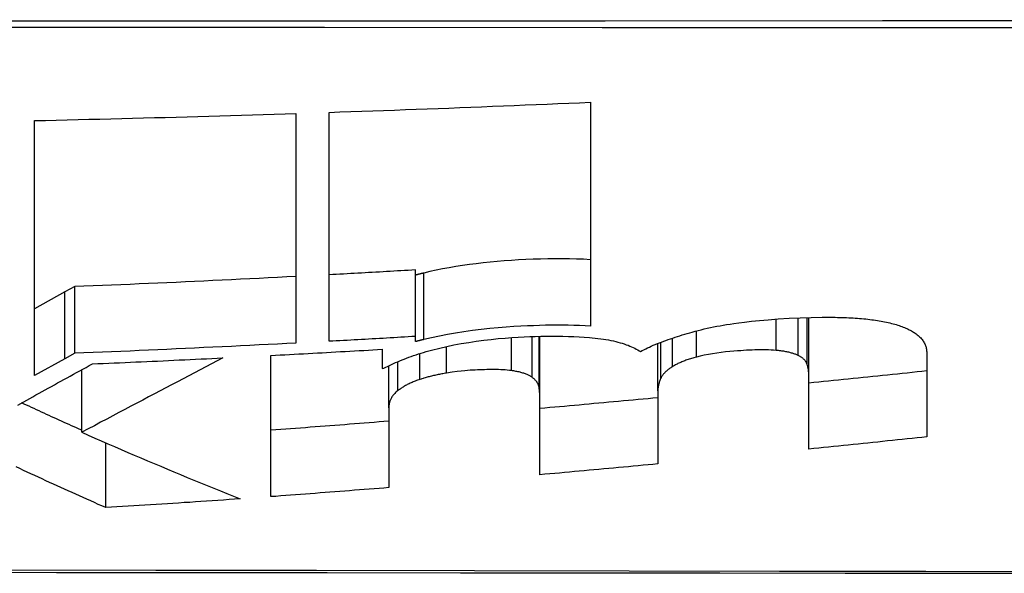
# Model space of a CAD drawing. Header units: inches. Extents: x 15 to 513, y 46 to 241.
# Tile 22 of 256: x 67.8782 to 68.0011, y 45.657 to 45.7261. Entities that reach past the tile are written whole.
import ezdxf

# ---------------------------------------------------------------- set-up
doc = ezdxf.new("R2010")
doc.units = ezdxf.units.IN
doc.header["$MEASUREMENT"] = 0
doc.layers.add('Visible Edges(ANSI)', color=7, linetype='Continuous', lineweight=25)
doc.layers.add('Visible Tangent Edges(ANSI)', color=7, linetype='Continuous', lineweight=25)

msp = doc.modelspace()

# ---------------------------------------------------------------- linework, layer by layer
at = {"layer": 'Visible Edges(ANSI)'}
for p, q in [((67.94946, 45.7158), (67.94946, 45.68787)), ((67.91271, 45.71441), (67.91271, 45.68574)), ((67.91684, 45.68596), (67.91684, 45.71454)), ((67.88009, 45.68171), (67.88009, 45.7135)), ((67.92761, 45.68656), (67.92761, 45.69487)), ((67.88388, 45.69212), (67.88009, 45.69003)), ((67.88511, 45.69279), (67.88388, 45.69212)), ((67.88511, 45.68447), (67.88511, 45.69279)), ((67.9767, 45.68151), (67.9767, 45.68894)), ((67.92761, 45.68592), (67.92761, 45.68656)), ((67.94315, 45.67868), (67.94315, 45.68659)), ((67.95786, 45.67977), (67.95786, 45.68569)), ((67.88511, 45.68447), (67.88388, 45.68379)), ((67.92347, 45.68496), (67.92347, 45.68258)), ((67.99141, 45.68444), (67.99141, 45.67403)), ((67.88388, 45.68379), (67.88009, 45.68171)), ((67.90959, 45.66657), (67.90959, 45.6842)), ((67.88598, 45.6746), (67.88598, 45.68241)), ((67.92347, 45.68258), (67.92368, 45.6826)), ((67.9243, 45.67767), (67.9243, 45.68291)), ((67.9767, 45.67251), (67.9767, 45.68151)), ((67.95786, 45.67977), (67.95786, 45.67066)), ((67.94315, 45.6693), (67.94315, 45.67868)), ((67.9243, 45.67767), (67.9243, 45.6677)), ((67.88898, 45.6652), (67.88898, 45.67329))]:
    msp.add_line(p, q, dxfattribs=at)
at = {"layer": 'Visible Edges(ANSI)', "flags": 128}
for points in [[(67.91684, 45.71454), (67.9182, 45.71459), (67.91956, 45.71464), (67.92092, 45.71468), (67.92228, 45.71473), (67.92364, 45.71478), (67.925, 45.71483), (67.92636, 45.71488), (67.92772, 45.71493), (67.92908, 45.71498), (67.93044, 45.71503), (67.9318, 45.71508), (67.93316, 45.71513), (67.93451, 45.71519), (67.93587, 45.71524), (67.93723, 45.71529), (67.93859, 45.71535), (67.93995, 45.7154), (67.94131, 45.71546), (67.94267, 45.71551), (67.94403, 45.71557), (67.94538, 45.71563), (67.94674, 45.71568), (67.9481, 45.71574), (67.94946, 45.7158)], [(67.88009, 45.7135), (67.88145, 45.71354), (67.88281, 45.71357), (67.88417, 45.7136), (67.88553, 45.71363), (67.88689, 45.71367), (67.88825, 45.7137), (67.88961, 45.71373), (67.89097, 45.71377), (67.89233, 45.7138), (67.89369, 45.71384), (67.89505, 45.71388), (67.8964, 45.71391), (67.89776, 45.71395), (67.89912, 45.71399), (67.90048, 45.71403), (67.90184, 45.71407), (67.9032, 45.71411), (67.90456, 45.71415), (67.90592, 45.71419), (67.90727, 45.71423), (67.90863, 45.71428), (67.90999, 45.71432), (67.91135, 45.71436), (67.91271, 45.71441)], [(67.94946, 45.69615), (67.9486, 45.6962), (67.94772, 45.69623), (67.94683, 45.69625), (67.94594, 45.69626), (67.94504, 45.69626), (67.94413, 45.69625), (67.94322, 45.69623), (67.9423, 45.6962), (67.94138, 45.69616), (67.94047, 45.69611), (67.93958, 45.69606), (67.93869, 45.69599), (67.93781, 45.69592), (67.93694, 45.69584), (67.93607, 45.69575), (67.9352, 45.69565), (67.93435, 45.69553), (67.9335, 45.69541), (67.93265, 45.69528), (67.93182, 45.69514), (67.93101, 45.69499), (67.93021, 45.69483), (67.92942, 45.69466), (67.92865, 45.69448)], [(67.92761, 45.69487), (67.92716, 45.69484), (67.92671, 45.69481), (67.92626, 45.69479), (67.92581, 45.69476), (67.92536, 45.69474), (67.92492, 45.69471), (67.92447, 45.69469), (67.92402, 45.69466), (67.92357, 45.69463), (67.92312, 45.69461), (67.92267, 45.69458), (67.92223, 45.69456), (67.92178, 45.69453), (67.92133, 45.69451), (67.92088, 45.69448), (67.92043, 45.69446), (67.91998, 45.69444), (67.91954, 45.69441), (67.91909, 45.69439), (67.91864, 45.69436), (67.91819, 45.69434), (67.91774, 45.69431), (67.91729, 45.69429), (67.91684, 45.69427)], [(67.92865, 45.69448), (67.92861, 45.69447), (67.92857, 45.69446), (67.92852, 45.69445), (67.92848, 45.69444), (67.92843, 45.69443), (67.92839, 45.69442), (67.92835, 45.69441), (67.9283, 45.6944), (67.92826, 45.69439), (67.92821, 45.69437), (67.92817, 45.69436), (67.92813, 45.69435), (67.92808, 45.69434), (67.92804, 45.69433), (67.928, 45.69432), (67.92795, 45.69431), (67.92791, 45.6943), (67.92787, 45.69429), (67.92782, 45.69427), (67.92778, 45.69426), (67.92774, 45.69425), (67.92769, 45.69424), (67.92765, 45.69423), (67.92761, 45.69422)], [(67.91271, 45.69405), (67.91156, 45.69399), (67.91041, 45.69393), (67.90926, 45.69387), (67.90811, 45.69381), (67.90696, 45.69376), (67.90581, 45.6937), (67.90466, 45.69364), (67.90351, 45.69359), (67.90236, 45.69354), (67.90121, 45.69348), (67.90006, 45.69343), (67.89891, 45.69338), (67.89776, 45.69332), (67.89661, 45.69327), (67.89546, 45.69322), (67.89431, 45.69317), (67.89316, 45.69312), (67.89201, 45.69307), (67.89086, 45.69302), (67.88971, 45.69298), (67.88856, 45.69293), (67.88741, 45.69288), (67.88626, 45.69284), (67.88511, 45.69279)], [(67.96215, 45.68712), (67.96252, 45.68722), (67.96288, 45.68732), (67.96326, 45.68741), (67.96364, 45.6875), (67.96402, 45.68759), (67.96441, 45.68767), (67.9648, 45.68775), (67.9652, 45.68783), (67.96561, 45.68791), (67.96602, 45.68798), (67.96643, 45.68805), (67.96686, 45.68812), (67.96734, 45.68819), (67.96795, 45.68828), (67.96868, 45.68837), (67.96954, 45.68847), (67.97052, 45.68857), (67.97162, 45.68866), (67.97286, 45.68875), (67.97422, 45.68884), (67.97561, 45.6889), (67.97699, 45.68894), (67.97836, 45.68896), (67.97971, 45.68896)], [(67.97971, 45.68896), (67.97999, 45.68896), (67.98028, 45.68895), (67.98056, 45.68895), (67.98085, 45.68894), (67.98113, 45.68893), (67.98141, 45.68892), (67.98168, 45.68891), (67.98196, 45.68889), (67.98223, 45.68888), (67.98249, 45.68886), (67.98276, 45.68884), (67.98302, 45.68882), (67.98328, 45.6888), (67.98354, 45.68877), (67.98379, 45.68875), (67.98404, 45.68872), (67.98429, 45.68869), (67.98453, 45.68866), (67.98477, 45.68863), (67.98501, 45.68859), (67.98524, 45.68856), (67.98547, 45.68852), (67.9857, 45.68848), (67.98592, 45.68844)], [(67.98592, 45.68844), (67.98615, 45.6884), (67.98637, 45.68835), (67.98659, 45.6883), (67.9868, 45.68825), (67.98701, 45.6882), (67.98721, 45.68815), (67.9874, 45.6881), (67.98759, 45.68804), (67.98778, 45.68798), (67.98796, 45.68792), (67.98813, 45.68786), (67.9883, 45.6878), (67.98847, 45.68774), (67.98863, 45.68767), (67.98878, 45.68761), (67.98893, 45.68754), (67.98908, 45.68747), (67.98922, 45.6874), (67.98935, 45.68733), (67.98948, 45.68726), (67.98961, 45.68719), (67.98973, 45.68712), (67.98985, 45.68704), (67.98996, 45.68697)], [(67.94946, 45.68787), (67.94878, 45.6879), (67.94808, 45.68793), (67.94739, 45.68795), (67.94668, 45.68796), (67.94597, 45.68797), (67.94526, 45.68797), (67.94454, 45.68797), (67.94382, 45.68796), (67.94309, 45.68794), (67.94236, 45.68791), (67.9416, 45.68788), (67.94077, 45.68784), (67.93988, 45.68779), (67.93893, 45.68772), (67.93793, 45.68764), (67.93689, 45.68754), (67.93581, 45.68742), (67.93473, 45.68729), (67.93367, 45.68714), (67.93263, 45.68698), (67.9316, 45.6868), (67.9306, 45.68661), (67.92961, 45.68641), (67.92865, 45.68618)], [(67.95568, 45.68469), (67.95589, 45.6848), (67.95611, 45.68491), (67.95634, 45.68502), (67.95657, 45.68513), (67.9568, 45.68524), (67.95704, 45.68535), (67.95729, 45.68546), (67.95754, 45.68556), (67.9578, 45.68567), (67.95806, 45.68577), (67.95832, 45.68587), (67.95859, 45.68598), (67.95887, 45.68608), (67.95914, 45.68618), (67.95943, 45.68627), (67.95971, 45.68637), (67.96001, 45.68647), (67.9603, 45.68657), (67.9606, 45.68666), (67.9609, 45.68675), (67.96121, 45.68685), (67.96152, 45.68694), (67.96184, 45.68703), (67.96215, 45.68712)], [(67.98996, 45.68697), (67.99009, 45.68688), (67.99022, 45.68678), (67.99034, 45.68668), (67.99045, 45.68658), (67.99055, 45.68649), (67.99065, 45.68638), (67.99074, 45.68628), (67.99082, 45.68618), (67.9909, 45.68607), (67.99097, 45.68597), (67.99104, 45.68586), (67.9911, 45.68576), (67.99115, 45.68565), (67.9912, 45.68554), (67.99124, 45.68543), (67.99128, 45.68532), (67.99131, 45.68521), (67.99134, 45.6851), (67.99136, 45.68499), (67.99138, 45.68488), (67.99139, 45.68477), (67.9914, 45.68466), (67.99141, 45.68455), (67.99141, 45.68444)], [(67.91271, 45.68574), (67.91156, 45.68568), (67.91041, 45.68562), (67.90926, 45.68556), (67.90811, 45.6855), (67.90696, 45.68544), (67.90581, 45.68539), (67.90466, 45.68533), (67.90351, 45.68527), (67.90236, 45.68522), (67.90121, 45.68517), (67.90006, 45.68511), (67.89891, 45.68506), (67.89776, 45.68501), (67.89661, 45.68495), (67.89546, 45.6849), (67.89431, 45.68485), (67.89316, 45.6848), (67.89201, 45.68475), (67.89086, 45.6847), (67.88971, 45.68465), (67.88856, 45.68461), (67.88741, 45.68456), (67.88626, 45.68451), (67.88511, 45.68447)], [(67.92761, 45.68656), (67.92716, 45.68654), (67.92671, 45.68651), (67.92626, 45.68649), (67.92581, 45.68646), (67.92536, 45.68643), (67.92492, 45.68641), (67.92447, 45.68638), (67.92402, 45.68636), (67.92357, 45.68633), (67.92312, 45.68631), (67.92267, 45.68628), (67.92223, 45.68626), (67.92178, 45.68623), (67.92133, 45.6862), (67.92088, 45.68618), (67.92043, 45.68615), (67.91998, 45.68613), (67.91954, 45.68611), (67.91909, 45.68608), (67.91864, 45.68606), (67.91819, 45.68603), (67.91774, 45.68601), (67.91729, 45.68598), (67.91684, 45.68596)], [(67.92865, 45.68618), (67.92861, 45.68617), (67.92857, 45.68616), (67.92852, 45.68615), (67.92848, 45.68614), (67.92843, 45.68613), (67.92839, 45.68612), (67.92835, 45.68611), (67.9283, 45.6861), (67.92826, 45.68609), (67.92821, 45.68607), (67.92817, 45.68606), (67.92813, 45.68605), (67.92808, 45.68604), (67.92804, 45.68603), (67.928, 45.68602), (67.92795, 45.68601), (67.92791, 45.686), (67.92787, 45.68599), (67.92782, 45.68598), (67.92778, 45.68596), (67.92774, 45.68595), (67.92769, 45.68594), (67.92765, 45.68593), (67.92761, 45.68592)], [(67.93067, 45.68512), (67.93153, 45.68532), (67.93242, 45.68551), (67.93333, 45.68568), (67.93427, 45.68583), (67.93521, 45.68597), (67.93615, 45.6861), (67.93706, 45.6862), (67.93795, 45.68629), (67.93881, 45.68637), (67.93963, 45.68643), (67.94042, 45.68648), (67.94116, 45.68652), (67.94187, 45.68655), (67.94257, 45.68658), (67.94326, 45.6866), (67.94396, 45.68661), (67.94465, 45.68661), (67.94534, 45.68661), (67.94602, 45.6866), (67.9467, 45.68658), (67.94736, 45.68656), (67.94802, 45.68653), (67.94867, 45.68649), (67.94931, 45.68644)], [(67.94931, 45.68644), (67.94968, 45.68641), (67.95004, 45.68637), (67.95038, 45.68633), (67.95073, 45.68628), (67.95106, 45.68624), (67.95138, 45.68618), (67.9517, 45.68613), (67.95201, 45.68607), (67.95231, 45.686), (67.9526, 45.68593), (67.95288, 45.68586), (67.95315, 45.68579), (67.95342, 45.68571), (67.95367, 45.68563), (67.95391, 45.68554), (67.95414, 45.68546), (67.95437, 45.68537), (67.95458, 45.68528), (67.95478, 45.68518), (67.95498, 45.68509), (67.95517, 45.68499), (67.95535, 45.68489), (67.95552, 45.68479), (67.95568, 45.68469)], [(67.90959, 45.6842), (67.91017, 45.68423), (67.91075, 45.68426), (67.91133, 45.68429), (67.91191, 45.68432), (67.91249, 45.68435), (67.91306, 45.68438), (67.91364, 45.68441), (67.91422, 45.68444), (67.9148, 45.68447), (67.91538, 45.68451), (67.91596, 45.68454), (67.91653, 45.68457), (67.91711, 45.6846), (67.91769, 45.68463), (67.91827, 45.68467), (67.91885, 45.6847), (67.91943, 45.68473), (67.92, 45.68476), (67.92058, 45.6848), (67.92116, 45.68483), (67.92174, 45.68486), (67.92232, 45.6849), (67.92289, 45.68493), (67.92347, 45.68496)], [(67.92368, 45.6826), (67.92391, 45.68272), (67.92414, 45.68283), (67.92438, 45.68295), (67.92463, 45.68307), (67.92488, 45.68318), (67.92514, 45.6833), (67.9254, 45.68341), (67.92567, 45.68353), (67.92594, 45.68364), (67.92622, 45.68375), (67.9265, 45.68386), (67.92679, 45.68396), (67.92709, 45.68407), (67.92739, 45.68417), (67.92769, 45.68428), (67.928, 45.68438), (67.92832, 45.68448), (67.92864, 45.68457), (67.92897, 45.68467), (67.9293, 45.68476), (67.92963, 45.68486), (67.92997, 45.68495), (67.93032, 45.68504), (67.93067, 45.68512)], [(67.97261, 45.68483), (67.9723, 45.68485), (67.97199, 45.68487), (67.97166, 45.68489), (67.97133, 45.6849), (67.97099, 45.6849), (67.97065, 45.6849), (67.9703, 45.68489), (67.96996, 45.68489), (67.96961, 45.68487), (67.96926, 45.68486), (67.96891, 45.68484), (67.96856, 45.68482), (67.96819, 45.68479), (67.96778, 45.68476), (67.96732, 45.68473), (67.96683, 45.68468), (67.96631, 45.68463), (67.96577, 45.68457), (67.96522, 45.68449), (67.96468, 45.68441), (67.96416, 45.68432), (67.96364, 45.68423), (67.96315, 45.68412), (67.96267, 45.684)], [(67.97536, 45.68419), (67.97528, 45.68423), (67.9752, 45.68427), (67.97511, 45.68431), (67.97502, 45.68434), (67.97493, 45.68437), (67.97484, 45.68441), (67.97474, 45.68444), (67.97464, 45.68447), (67.97453, 45.6845), (67.97442, 45.68453), (67.97431, 45.68456), (67.9742, 45.68459), (67.97408, 45.68461), (67.97396, 45.68464), (67.97383, 45.68466), (67.97371, 45.68468), (67.97358, 45.68471), (67.97345, 45.68473), (67.97332, 45.68475), (67.97318, 45.68476), (67.97304, 45.68478), (67.9729, 45.6848), (67.97276, 45.68481), (67.97261, 45.68483)], [(67.90358, 45.68389), (67.90287, 45.68352), (67.90216, 45.68314), (67.90146, 45.68277), (67.90075, 45.6824), (67.90004, 45.68202), (67.89933, 45.68165), (67.89863, 45.68128), (67.89792, 45.6809), (67.8972, 45.68053), (67.89649, 45.68015), (67.89577, 45.67977), (67.89505, 45.67939), (67.89433, 45.67901), (67.8936, 45.67863), (67.89287, 45.67824), (67.89213, 45.67785), (67.89138, 45.67745), (67.89063, 45.67706), (67.88988, 45.67666), (67.88911, 45.67625), (67.88834, 45.67585), (67.88756, 45.67543), (67.88677, 45.67502), (67.88598, 45.6746)], [(67.88732, 45.68315), (67.888, 45.68318), (67.88868, 45.68321), (67.88935, 45.68323), (67.89003, 45.68326), (67.89071, 45.68329), (67.89139, 45.68332), (67.89206, 45.68335), (67.89274, 45.68338), (67.89342, 45.68341), (67.8941, 45.68344), (67.89477, 45.68347), (67.89545, 45.6835), (67.89613, 45.68353), (67.89681, 45.68357), (67.89748, 45.6836), (67.89816, 45.68363), (67.89884, 45.68366), (67.89952, 45.68369), (67.90019, 45.68373), (67.90087, 45.68376), (67.90155, 45.68379), (67.90223, 45.68382), (67.9029, 45.68386), (67.90358, 45.68389)], [(67.96267, 45.684), (67.96252, 45.68395), (67.96236, 45.68391), (67.96221, 45.68386), (67.96206, 45.68382), (67.96192, 45.68377), (67.96177, 45.68373), (67.96163, 45.68368), (67.96149, 45.68363), (67.96136, 45.68359), (67.96122, 45.68354), (67.96109, 45.68349), (67.96097, 45.68344), (67.96084, 45.68339), (67.96072, 45.68333), (67.9606, 45.68328), (67.96048, 45.68323), (67.96037, 45.68318), (67.96026, 45.68312), (67.96015, 45.68307), (67.96005, 45.68301), (67.95995, 45.68296), (67.95985, 45.6829), (67.95976, 45.68285), (67.95967, 45.68279)], [(67.9765, 45.68303), (67.97648, 45.68308), (67.97646, 45.68313), (67.97644, 45.68319), (67.97642, 45.68324), (67.97639, 45.68329), (67.97636, 45.68334), (67.97633, 45.68339), (67.9763, 45.68344), (67.97626, 45.68349), (67.97622, 45.68354), (67.97618, 45.68359), (67.97614, 45.68364), (67.97609, 45.68369), (67.97604, 45.68374), (67.97598, 45.68379), (67.97593, 45.68384), (67.97587, 45.68388), (67.97581, 45.68393), (67.97574, 45.68398), (67.97567, 45.68402), (67.9756, 45.68407), (67.97552, 45.68411), (67.97544, 45.68415), (67.97536, 45.68419)], [(67.878, 45.67801), (67.87838, 45.67821), (67.87875, 45.67842), (67.87913, 45.67863), (67.87951, 45.67884), (67.87989, 45.67905), (67.88027, 45.67926), (67.88066, 45.67947), (67.88104, 45.67969), (67.88143, 45.6799), (67.88181, 45.68011), (67.8822, 45.68033), (67.88259, 45.68054), (67.88298, 45.68076), (67.88337, 45.68097), (67.88376, 45.68119), (67.88416, 45.6814), (67.88455, 45.68162), (67.88494, 45.68184), (67.88534, 45.68206), (67.88573, 45.68227), (67.88613, 45.68249), (67.88653, 45.68271), (67.88692, 45.68293), (67.88732, 45.68315)], [(67.9315, 45.68199), (67.93135, 45.68197), (67.93119, 45.68194), (67.93104, 45.68192), (67.93089, 45.68189), (67.93075, 45.68186), (67.9306, 45.68183), (67.93045, 45.68181), (67.93031, 45.68178), (67.93017, 45.68174), (67.93002, 45.68171), (67.92988, 45.68168), (67.92975, 45.68165), (67.92961, 45.68161), (67.92947, 45.68158), (67.92934, 45.68154), (67.9292, 45.68151), (67.92907, 45.68147), (67.92894, 45.68144), (67.92881, 45.6814), (67.92868, 45.68136), (67.92856, 45.68132), (67.92843, 45.68128), (67.92831, 45.68124), (67.92818, 45.68121)], [(67.93958, 45.6823), (67.93933, 45.68233), (67.93907, 45.68236), (67.9388, 45.68238), (67.93853, 45.6824), (67.93825, 45.68242), (67.93797, 45.68243), (67.93769, 45.68243), (67.9374, 45.68244), (67.93711, 45.68244), (67.93682, 45.68243), (67.93653, 45.68243), (67.93624, 45.68242), (67.93594, 45.68241), (67.93565, 45.6824), (67.93535, 45.68239), (67.93506, 45.68237), (67.93476, 45.68236), (67.93446, 45.68234), (67.93413, 45.68232), (67.93376, 45.68228), (67.93332, 45.68224), (67.93281, 45.68218), (67.93221, 45.6821), (67.9315, 45.68199)], [(67.94217, 45.68147), (67.9421, 45.68152), (67.94203, 45.68156), (67.94196, 45.68161), (67.94188, 45.68165), (67.9418, 45.68169), (67.94172, 45.68174), (67.94163, 45.68178), (67.94154, 45.68182), (67.94144, 45.68186), (67.94134, 45.68189), (67.94124, 45.68193), (67.94113, 45.68197), (67.94102, 45.682), (67.9409, 45.68203), (67.94078, 45.68207), (67.94066, 45.6821), (67.94054, 45.68213), (67.94041, 45.68216), (67.94028, 45.68218), (67.94014, 45.68221), (67.94001, 45.68223), (67.93987, 45.68226), (67.93972, 45.68228), (67.93958, 45.6823)], [(67.95967, 45.68279), (67.95957, 45.68273), (67.95948, 45.68267), (67.9594, 45.68261), (67.95931, 45.68255), (67.95923, 45.68249), (67.95915, 45.68243), (67.95908, 45.68237), (67.959, 45.68231), (67.95893, 45.68225), (67.95887, 45.68219), (67.9588, 45.68213), (67.95874, 45.68206), (67.95868, 45.682), (67.95863, 45.68194), (67.95858, 45.68188), (67.95853, 45.68182), (67.95848, 45.68176), (67.95843, 45.68169), (67.95839, 45.68163), (67.95835, 45.68157), (67.95831, 45.68151), (67.95828, 45.68145), (67.95825, 45.68139), (67.95822, 45.68132)], [(67.9767, 45.68151), (67.9767, 45.68157), (67.9767, 45.68163), (67.9767, 45.6817), (67.9767, 45.68176), (67.9767, 45.68183), (67.97669, 45.68189), (67.97669, 45.68195), (67.97668, 45.68202), (67.97668, 45.68208), (67.97667, 45.68214), (67.97666, 45.68221), (67.97666, 45.68227), (67.97665, 45.68233), (67.97664, 45.6824), (67.97663, 45.68246), (67.97662, 45.68252), (67.9766, 45.68259), (67.97659, 45.68265), (67.97658, 45.68271), (67.97656, 45.68278), (67.97655, 45.68284), (67.97653, 45.6829), (67.97652, 45.68296), (67.9765, 45.68303)], [(67.99141, 45.68226), (67.9908, 45.68219), (67.99019, 45.68213), (67.98957, 45.68206), (67.98896, 45.682), (67.98835, 45.68194), (67.98774, 45.68187), (67.98713, 45.68181), (67.98651, 45.68175), (67.9859, 45.68168), (67.98529, 45.68162), (67.98467, 45.68156), (67.98406, 45.6815), (67.98345, 45.68143), (67.98284, 45.68137), (67.98222, 45.68131), (67.98161, 45.68125), (67.981, 45.68118), (67.98038, 45.68112), (67.97977, 45.68106), (67.97916, 45.681), (67.97854, 45.68094), (67.97793, 45.68087), (67.97732, 45.68081), (67.9767, 45.68075)], [(67.92818, 45.68121), (67.92803, 45.68115), (67.92789, 45.6811), (67.92774, 45.68105), (67.9276, 45.681), (67.92746, 45.68094), (67.92733, 45.68089), (67.9272, 45.68083), (67.92707, 45.68078), (67.92695, 45.68072), (67.92683, 45.68066), (67.92671, 45.6806), (67.9266, 45.68055), (67.92649, 45.68049), (67.92638, 45.68043), (67.92627, 45.68037), (67.92617, 45.68031), (67.92607, 45.68025), (67.92597, 45.68019), (67.92588, 45.68012), (67.92579, 45.68006), (67.9257, 45.68), (67.92561, 45.67994), (67.92552, 45.67988), (67.92544, 45.67981)], [(67.94305, 45.68017), (67.94304, 45.68022), (67.94303, 45.68028), (67.94301, 45.68034), (67.943, 45.6804), (67.94298, 45.68045), (67.94296, 45.68051), (67.94293, 45.68057), (67.94291, 45.68062), (67.94288, 45.68068), (67.94285, 45.68073), (67.94282, 45.68079), (67.94279, 45.68084), (67.94275, 45.6809), (67.94271, 45.68095), (67.94267, 45.681), (67.94262, 45.68106), (67.94257, 45.68111), (67.94252, 45.68116), (67.94247, 45.68122), (67.94242, 45.68127), (67.94236, 45.68132), (67.9423, 45.68137), (67.94223, 45.68142), (67.94217, 45.68147)], [(67.95822, 45.68132), (67.95819, 45.68126), (67.95816, 45.68119), (67.95813, 45.68113), (67.95811, 45.68106), (67.95808, 45.681), (67.95806, 45.68093), (67.95804, 45.68086), (67.95802, 45.6808), (67.958, 45.68073), (67.95798, 45.68067), (67.95796, 45.6806), (67.95795, 45.68054), (67.95793, 45.68047), (67.95792, 45.68041), (67.95791, 45.68034), (67.9579, 45.68028), (67.95789, 45.68022), (67.95788, 45.68015), (67.95787, 45.68009), (67.95787, 45.68002), (67.95786, 45.67996), (67.95786, 45.67989), (67.95786, 45.67983), (67.95786, 45.67977)], [(67.92544, 45.67981), (67.92533, 45.67973), (67.92522, 45.67964), (67.92513, 45.67955), (67.92504, 45.67946), (67.92495, 45.67937), (67.92488, 45.67928), (67.92481, 45.67919), (67.92474, 45.6791), (67.92468, 45.67901), (67.92463, 45.67892), (67.92458, 45.67883), (67.92453, 45.67874), (67.92449, 45.67865), (67.92446, 45.67856), (67.92443, 45.67847), (67.9244, 45.67838), (67.92437, 45.67829), (67.92435, 45.6782), (67.92434, 45.67811), (67.92432, 45.67802), (67.92431, 45.67793), (67.92431, 45.67785), (67.9243, 45.67776), (67.9243, 45.67767)], [(67.94315, 45.67868), (67.94315, 45.67874), (67.94315, 45.6788), (67.94315, 45.67887), (67.94315, 45.67893), (67.94315, 45.67899), (67.94314, 45.67905), (67.94314, 45.67911), (67.94314, 45.67918), (67.94314, 45.67924), (67.94313, 45.6793), (67.94313, 45.67936), (67.94312, 45.67942), (67.94312, 45.67949), (67.94311, 45.67955), (67.94311, 45.67961), (67.9431, 45.67967), (67.9431, 45.67973), (67.94309, 45.6798), (67.94308, 45.67986), (67.94308, 45.67992), (67.94307, 45.67998), (67.94306, 45.68004), (67.94305, 45.68011), (67.94305, 45.68017)], [(67.88598, 45.67485), (67.88566, 45.67499), (67.88535, 45.67514), (67.88504, 45.67528), (67.88473, 45.67542), (67.88441, 45.67556), (67.8841, 45.6757), (67.88379, 45.67584), (67.88348, 45.67598), (67.88317, 45.67613), (67.88285, 45.67627), (67.88254, 45.67641), (67.88223, 45.67655), (67.88192, 45.6767), (67.88161, 45.67684), (67.88129, 45.67698), (67.88098, 45.67713), (67.88067, 45.67727), (67.88036, 45.67741), (67.88005, 45.67756), (67.87974, 45.6777), (67.87943, 45.67785), (67.87911, 45.67799), (67.8788, 45.67813), (67.87849, 45.67828)], [(67.95786, 45.67892), (67.95724, 45.67886), (67.95663, 45.6788), (67.95602, 45.67874), (67.95541, 45.67869), (67.95479, 45.67863), (67.95418, 45.67857), (67.95357, 45.67851), (67.95296, 45.67846), (67.95234, 45.6784), (67.95173, 45.67835), (67.95112, 45.67829), (67.95051, 45.67823), (67.94989, 45.67818), (67.94928, 45.67812), (67.94867, 45.67807), (67.94805, 45.67801), (67.94744, 45.67795), (67.94683, 45.6779), (67.94621, 45.67784), (67.9456, 45.67779), (67.94499, 45.67773), (67.94438, 45.67768), (67.94376, 45.67763), (67.94315, 45.67757)], [(67.9243, 45.67598), (67.92369, 45.67593), (67.92308, 45.67589), (67.92246, 45.67584), (67.92185, 45.67579), (67.92124, 45.67574), (67.92063, 45.67569), (67.92001, 45.67565), (67.9194, 45.6756), (67.91879, 45.67555), (67.91818, 45.6755), (67.91756, 45.67546), (67.91695, 45.67541), (67.91634, 45.67536), (67.91572, 45.67532), (67.91511, 45.67527), (67.9145, 45.67523), (67.91389, 45.67518), (67.91327, 45.67513), (67.91266, 45.67509), (67.91205, 45.67504), (67.91143, 45.675), (67.91082, 45.67495), (67.91021, 45.67491), (67.90959, 45.67487)], [(67.88598, 45.6746), (67.88679, 45.67424), (67.88761, 45.67388), (67.88843, 45.67352), (67.88926, 45.67317), (67.89008, 45.67281), (67.8909, 45.67246), (67.89172, 45.6721), (67.89254, 45.67175), (67.89337, 45.6714), (67.89419, 45.67105), (67.89502, 45.6707), (67.89584, 45.67036), (67.89667, 45.67001), (67.89749, 45.66967), (67.89832, 45.66932), (67.89914, 45.66898), (67.89997, 45.66864), (67.9008, 45.6683), (67.90162, 45.66796), (67.90245, 45.66763), (67.90328, 45.66729), (67.9041, 45.66696), (67.90493, 45.66662), (67.90576, 45.66629)], [(67.99141, 45.67403), (67.9908, 45.67397), (67.99019, 45.6739), (67.98957, 45.67384), (67.98896, 45.67377), (67.98835, 45.67371), (67.98774, 45.67365), (67.98713, 45.67358), (67.98651, 45.67352), (67.9859, 45.67345), (67.98529, 45.67339), (67.98467, 45.67333), (67.98406, 45.67326), (67.98345, 45.6732), (67.98284, 45.67314), (67.98222, 45.67308), (67.98161, 45.67301), (67.981, 45.67295), (67.98038, 45.67289), (67.97977, 45.67282), (67.97916, 45.67276), (67.97854, 45.6727), (67.97793, 45.67264), (67.97732, 45.67257), (67.9767, 45.67251)], [(67.88898, 45.6652), (67.88851, 45.66541), (67.88804, 45.66561), (67.88758, 45.66582), (67.88711, 45.66603), (67.88664, 45.66624), (67.88618, 45.66645), (67.88571, 45.66666), (67.88524, 45.66687), (67.88478, 45.66708), (67.88431, 45.66729), (67.88384, 45.6675), (67.88338, 45.66771), (67.88291, 45.66792), (67.88245, 45.66814), (67.88198, 45.66835), (67.88151, 45.66856), (67.88105, 45.66878), (67.88058, 45.66899), (67.88012, 45.6692), (67.87965, 45.66942), (67.87919, 45.66963), (67.87872, 45.66985), (67.87826, 45.67007), (67.87779, 45.67028)], [(67.95786, 45.67066), (67.95724, 45.6706), (67.95663, 45.67054), (67.95602, 45.67049), (67.95541, 45.67043), (67.95479, 45.67037), (67.95418, 45.67031), (67.95357, 45.67026), (67.95296, 45.6702), (67.95234, 45.67014), (67.95173, 45.67008), (67.95112, 45.67003), (67.95051, 45.66997), (67.94989, 45.66991), (67.94928, 45.66986), (67.94867, 45.6698), (67.94805, 45.66975), (67.94744, 45.66969), (67.94683, 45.66963), (67.94621, 45.66958), (67.9456, 45.66952), (67.94499, 45.66947), (67.94438, 45.66941), (67.94376, 45.66936), (67.94315, 45.6693)], [(67.9243, 45.6677), (67.92369, 45.66765), (67.92308, 45.6676), (67.92246, 45.66755), (67.92185, 45.6675), (67.92124, 45.66745), (67.92063, 45.66741), (67.92001, 45.66736), (67.9194, 45.66731), (67.91879, 45.66726), (67.91818, 45.66721), (67.91756, 45.66717), (67.91695, 45.66712), (67.91634, 45.66707), (67.91572, 45.66703), (67.91511, 45.66698), (67.9145, 45.66693), (67.91389, 45.66689), (67.91327, 45.66684), (67.91266, 45.66679), (67.91205, 45.66675), (67.91143, 45.6667), (67.91082, 45.66666), (67.91021, 45.66661), (67.90959, 45.66657)], [(67.90576, 45.66629), (67.90506, 45.66625), (67.90436, 45.6662), (67.90366, 45.66615), (67.90296, 45.6661), (67.90226, 45.66605), (67.90156, 45.666), (67.90086, 45.66596), (67.90017, 45.66591), (67.89947, 45.66586), (67.89877, 45.66582), (67.89807, 45.66577), (67.89737, 45.66572), (67.89667, 45.66568), (67.89597, 45.66563), (67.89527, 45.66559), (67.89457, 45.66554), (67.89387, 45.6655), (67.89317, 45.66546), (67.89248, 45.66541), (67.89178, 45.66537), (67.89108, 45.66533), (67.89038, 45.66528), (67.88968, 45.66524), (67.88898, 45.6652)], [(67.76113, 45.65713), (67.77845, 45.65713), (67.7959, 45.65714), (67.81341, 45.65714), (67.83092, 45.65714), (67.84837, 45.65713), (67.86569, 45.65713), (67.88283, 45.65712), (67.8998, 45.65711), (67.91662, 45.6571), (67.93323, 45.65708), (67.94958, 45.65707), (67.96559, 45.65705), (67.98121, 45.65703), (67.99639, 45.65702), (68.01108, 45.657)]]:
    msp.add_lwpolyline(points, dxfattribs=at)
at = {"layer": 'Visible Tangent Edges(ANSI)'}
for p, q in [((67.92865, 45.68618), (67.92865, 45.69448)), ((67.88388, 45.68379), (67.88388, 45.69212)), ((67.97261, 45.68483), (67.97261, 45.68874)), ((67.97536, 45.68419), (67.97536, 45.68889)), ((67.9765, 45.68303), (67.9765, 45.68893)), ((67.96267, 45.684), (67.96267, 45.68726)), ((67.93958, 45.6823), (67.93958, 45.68642)), ((67.94217, 45.68147), (67.94217, 45.68656)), ((67.94305, 45.68017), (67.94305, 45.68659)), ((67.95822, 45.68132), (67.95822, 45.68583)), ((67.95967, 45.68279), (67.95967, 45.68636)), ((67.92818, 45.68121), (67.92818, 45.68444)), ((67.9315, 45.68199), (67.9315, 45.68532)), ((67.92544, 45.67981), (67.92544, 45.68343))]:
    msp.add_line(p, q, dxfattribs=at)
at = {"layer": 'Visible Tangent Edges(ANSI)', "flags": 128}
for points in [[(68.22271, 45.7261), (68.18976, 45.72608), (68.15646, 45.72605), (68.12283, 45.72603), (68.08893, 45.726), (68.05477, 45.72598), (68.02042, 45.72596), (67.9859, 45.72595), (67.95127, 45.72593), (67.91655, 45.72592), (67.88181, 45.72591), (67.84707, 45.7259), (67.81234, 45.7259), (67.77763, 45.7259), (67.74293, 45.72591), (67.70826, 45.72592), (67.67369, 45.72593), (67.63923, 45.72595), (67.60494, 45.72596), (67.57081, 45.72598), (67.53687, 45.726), (67.50315, 45.72603), (67.46967, 45.72605)], [(67.47067, 45.72512), (67.50403, 45.72512), (67.53764, 45.72513), (67.57147, 45.72513), (67.60549, 45.72514), (67.63968, 45.72514), (67.67404, 45.72514), (67.70853, 45.72515), (67.7431, 45.72515), (67.77772, 45.72515), (67.81235, 45.72515), (67.84699, 45.72515), (67.88163, 45.72515), (67.91629, 45.72515), (67.95091, 45.72514), (67.98545, 45.72514), (68.01987, 45.72514), (68.05412, 45.72513), (68.08816, 45.72513), (68.12195, 45.72512), (68.15546, 45.72512), (68.18863, 45.72512), (68.22146, 45.72512)], [(68.00888, 45.65718), (67.99128, 45.65721), (67.97305, 45.65724), (67.95427, 45.65728), (67.93498, 45.65731), (67.91527, 45.65734), (67.89525, 45.65736), (67.87497, 45.65738), (67.85448, 45.6574), (67.83384, 45.65741), (67.8131, 45.65741), (67.79233, 45.65741), (67.77164, 45.6574), (67.75111, 45.65738), (67.73081, 45.65736), (67.71079, 45.65734), (67.69113, 45.65731), (67.67188, 45.65728), (67.6531, 45.65724), (67.63487, 45.65721), (67.61729, 45.65718), (67.60041, 45.65714), (67.58425, 45.65711)]]:
    msp.add_lwpolyline(points, dxfattribs=at)

doc.saveas('drawing.dxf')
